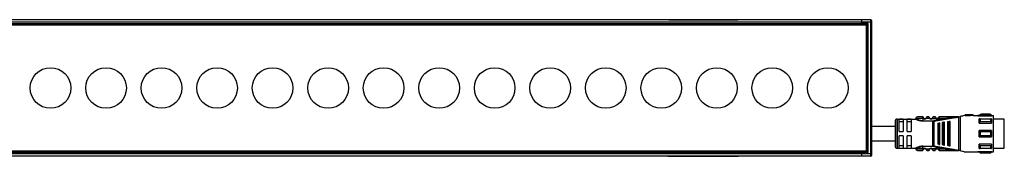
# Model space of a CAD drawing. Header units: millimetres. Extents: x -531 to 2300, y 404 to 998.
# Tile 15 of 24: x 284 to 769, y 930 to 998. Entities that reach past the tile are written whole.
import ezdxf

# ---------------------------------------------------------------- set-up
doc = ezdxf.new("R2010")
doc.units = ezdxf.units.MM

# ---------------------------------------------------------------- blocks, each defined once
blk = doc.blocks.new('Drawing View1')
at = {"color": 7, "linetype": 'Continuous', "lineweight": 25}
for p, q in [((-14, 50), (-1009, 50)), ((-16.5, 52.5), (-1006.5, 52.5)), ((-16.5, 51.5), (-1006.5, 51.5)), ((-16.5, 50.5), (-1006.5, 50.5)), ((-511.5, 50.7), (-16.5, 50.7)), ((-111.45, 52.65), (-77.45, 52.65)), ((-111.45, 52.5), (-111.45, 52.65)), ((-77.45, 52.65), (-77.45, 52.5)), ((-11.9, 52.5), (-16.5, 52.5)), ((-16.5, 50.7), (-16.5, 51.5)), ((-11.9, 51.5), (-16.5, 51.5)), ((-13.3, 50.7), (-16.5, 50.7)), ((-13.5, 50.5), (-16.5, 50.5)), ((-14, 50), (-13.5, 50.5)), ((-14, -12), (-14, 50)), ((-13.5, 50.5), (-13.3, 50.7)), ((-13.5, -12.5), (-13.5, 50.5)), ((-13.3, -12.7), (-13.3, 50.7)), ((-11.9, 51.5), (-11.9, 52.5)), ((-11.9, -13.5), (-11.9, 51.5)), ((-11.5, 51.5), (-11.9, 51.5)), ((-11.5, 51.5), (-11.5, 52.1)), ((-11.5, -13.5), (-11.5, 51.5)), ((31.5, 4.76), (32.02, 4.9)), ((32.02, 4.9), (32.02, -11.9)), ((34.27, 5.5), (34, 5.5)), ((34, 5.5), (34, 5.43)), ((34.5, 5.5), (34.27, 5.5)), ((38.5, 5.8), (34.5, 5.8)), ((34.5, 5.8), (34.5, 5.77)), ((37, 5.77), (34.5, 5.77)), ((34.5, 5.47), (34.5, 5.77)), ((34.5, 5.47), (37, 5.47)), ((38.5, 5.8), (37, 5.69)), ((37, 5.77), (37, 5.69)), ((37, 5.38), (37, 5.69)), ((38.5, 5.5), (37, 5.38)), ((38.5, 5.5), (38.5, 5.8)), ((38.5, 5.5), (40.79, 5.5)), ((40.79, 5.5), (40.79, 5.35)), ((40.79, 5.35), (47.7, 5.35)), ((41.5, 5.5), (40.8, 5.5)), ((41.9, 5.9), (41.5, 5.5)), ((41.5, 5.37), (41.5, 5.5)), ((41.5, 5.37), (47.5, 5.37)), ((42.6, 5.9), (41.9, 5.9)), ((47.1, 5.84), (41.9, 5.84)), ((46.6, 6.1), (42.6, 6.1)), ((42.6, 6.1), (42.6, 6.09)), ((45, 6.09), (42.6, 6.09)), ((42.6, 5.89), (42.6, 6.09)), ((42.6, 5.89), (45, 5.89)), ((45, 6.09), (45, 6.05)), ((45, 5.85), (45, 6.05)), ((46.6, 5.9), (46.6, 6.1)), ((47.1, 5.9), (46.6, 5.9)), ((47.5, 5.5), (47.1, 5.9)), ((47.1, 5.84), (47.1, 5.9)), ((47.7, 5.5), (47.5, 5.5)), ((47.5, 5.5), (47.5, 5.37)), ((47.7, 5.5), (47.7, 5.35)), ((47.7, 5.5), (48.5, 5.5)), ((48.5, -12.5), (48.5, 5.5)), ((0, 0), (-11.54, -0.02)), ((0, 2.65), (0, -9.65)), ((0.29, 3.36), (0.29, -10.36)), ((1, 3.65), (1, -10.65)), ((1, 3.65), (10, 3.65)), ((4, 3.58), (2, 3.58)), ((2, -2.5), (2, 3.58)), ((2, 2.42), (4, 2.42)), ((4, 3.58), (4, -2.5)), ((6, -2.5), (6, 3.58)), ((8, 3.58), (6, 3.58)), ((6, 2.42), (8, 2.42)), ((8, 3.58), (8, -2.5)), ((13.7, 4.72), (13.69, 4.75)), ((13.7, 3.95), (13.7, 2.85)), ((14.02, 3.95), (13.7, 3.95)), ((15.39, 3.96), (15.19, 4.18)), ((16.99, 3.97), (15.39, 3.96)), ((16.69, 4.75), (15.71, 4.75)), ((17.18, 4.18), (17.19, 4.2)), ((18.43, 4), (18.22, 4.21)), ((18.67, 2.85), (18.67, 2.68)), ((18.67, -9.68), (18.67, 2.68)), ((19.07, 2.88), (19.1, 2.71)), ((19.1, 2.71), (28.76, 4.27)), ((19.1, 2.71), (19.1, -9.71)), ((19.98, 4.54), (19.99, 4.51)), ((20.15, 4.24), (20.13, 4.23)), ((21, 1.68), (21, -8.68)), ((21.34, 1.73), (21.54, 1.75)), ((21.34, 1.73), (21.34, -8.73)), ((22, -8.81), (22, 1.81)), ((23.2, 1.97), (23.2, -8.97)), ((23.63, 2.03), (23.83, 2.05)), ((23.63, 2.03), (23.63, -9.03)), ((24.4, -9.13), (24.4, 2.13)), ((25.8, 2.31), (25.8, -9.32)), ((26.31, 2.38), (26.31, -9.38)), ((26.6, 2.42), (26.51, 2.41)), ((26.51, -9.41), (26.51, 2.41)), ((27.2, -9.5), (27.2, 2.5)), ((30.99, 4.75), (31.14, 4.75)), ((31.45, -11.75), (31.45, 4.75)), ((41.5, 1.71), (47.5, 1.71)), ((41.9, 3.85), (47.1, 3.85)), ((47.1, 2.38), (41.9, 2.38)), ((47.5, 3.84), (47.5, 1.71)), ((53.8, 3.62), (48.5, 3.62)), ((53.8, -10.62), (53.8, 3.62)), ((2, -2.5), (4, -2.5)), ((4, -4.5), (2, -4.5)), ((2, -10.58), (2, -4.5)), ((4, -4.5), (4, -10.58)), ((6, -2.5), (8, -2.5)), ((8, -4.5), (6, -4.5)), ((6, -10.58), (6, -4.5)), ((8, -4.5), (8, -10.58)), ((41.5, -5), (41.5, -2)), ((47.5, -2), (41.5, -2)), ((41.9, -2.44), (47.1, -2.44)), ((47.1, -4.56), (41.9, -4.56)), ((4, -9.42), (2, -9.42)), ((8, -9.42), (6, -9.42)), ((13.7, -9.68), (18.67, -9.68)), ((18.67, -9.85), (18.67, -9.68)), ((21.54, -8.75), (21.34, -8.73)), ((23.83, -9.05), (23.63, -9.03)), ((26.51, -9.41), (26.31, -9.38)), ((26.51, -9.41), (26.6, -9.42)), ((41.5, -5), (47.5, -5)), ((47.5, -8.71), (41.5, -8.71)), ((41.9, -9.38), (47.1, -9.38)), ((47.5, -8.71), (47.5, -10.84)), ((-1009, -12), (-14, -12)), ((-16.5, -12.5), (-1006.5, -12.5)), ((-16.5, -13.5), (-1006.5, -13.5)), ((-16.5, -14.5), (-1006.5, -14.5)), ((-511.5, -12.7), (-16.5, -12.7)), ((-111.45, -14.65), (-111.45, -14.5)), ((-77.45, -14.5), (-77.45, -14.65)), ((-16.5, -12.5), (-13.5, -12.5)), ((-16.5, -12.7), (-13.3, -12.7)), ((-16.5, -13.5), (-16.5, -12.7)), ((-11.9, -13.5), (-16.5, -13.5)), ((-11.9, -14.5), (-16.5, -14.5)), ((-14, -12), (-13.5, -12.5)), ((-13.5, -12.5), (-13.3, -12.7)), ((-11.9, -14.5), (-11.9, -13.5)), ((-11.5, -13.5), (-11.9, -13.5)), ((-11.5, -14.1), (-11.5, -13.5)), ((1, -10.65), (10, -10.65)), ((2, -10.58), (4, -10.58)), ((6, -10.58), (8, -10.58)), ((13.69, -11.75), (13.7, -11.72)), ((13.7, -11.73), (13.69, -11.75)), ((13.7, -9.85), (13.7, -10.95)), ((18.67, -9.85), (13.7, -9.85)), ((13.7, -10.95), (13.7, -9.85)), ((13.7, -10.95), (14.02, -10.95)), ((13.7, -11.72), (13.7, -11.73)), ((14.02, -10.95), (14.21, -11.18)), ((15.39, -10.96), (16.99, -10.97)), ((15.71, -11.75), (16.69, -11.75)), ((16.99, -10.97), (17.19, -11.2)), ((18.24, -11.2), (18.22, -11.21)), ((19.07, -9.88), (19.1, -9.71)), ((28.76, -11.27), (19.1, -9.71)), ((19.93, -11.04), (20.15, -11.24)), ((21.3, -11.26), (21.28, -11.28)), ((31.22, -11.75), (30.99, -11.75)), ((31.22, -11.75), (31.45, -11.75)), ((34, -12.43), (34, -12.5)), ((34, -12.5), (34.27, -12.5)), ((34.27, -12.5), (40.79, -12.5)), ((40.79, -12.35), (47.7, -12.35)), ((40.79, -12.35), (40.79, -12.5)), ((40.79, -12.5), (41.5, -12.5)), ((47.5, -12.37), (41.5, -12.37)), ((41.5, -12.5), (41.9, -12.9)), ((47.1, -10.85), (41.9, -10.85)), ((41.9, -12.84), (47.1, -12.84)), ((41.9, -12.84), (41.9, -12.9)), ((41.9, -12.9), (47.1, -12.9)), ((47.1, -12.9), (47.5, -12.5)), ((47.5, -12.37), (47.5, -12.5)), ((47.5, -12.5), (47.7, -12.5)), ((47.7, -12.35), (47.7, -12.5)), ((47.7, -12.5), (48.5, -12.5)), ((48.5, -10.62), (53.8, -10.62)), ((-111.45, -14.65), (-77.45, -14.65))]:
    blk.add_line(p, q, dxfattribs=at)
at = {"color": 7, "linetype": 'Continuous', "lineweight": 25, "flags": 128}
for points in [[(-16.5, 52.5), (-16.5, 52.5)], [(13.7, 3.95), (12.5, 3.95), (11.45, 3.95), (10.67, 3.95), (10.25, 3.95), (10.2, 3.95)], [(13.7, 2.85), (16.48, 2.85), (18.67, 2.85)], [(18.67, 2.68), (15.89, 2.68), (13.7, 2.68)], [(21.54, -8.75), (21.54, -7.58), (21.54, -6.29), (21.54, -4.92), (21.54, -3.5), (21.54, -2.08), (21.54, -0.71), (21.54, 0.58), (21.54, 1.75)], [(23.83, -9.05), (23.83, -7.82), (23.83, -6.46), (23.83, -5), (23.83, -3.5), (23.83, -2), (23.83, -0.54), (23.83, 0.82), (23.83, 2.05)], [(26.31, 2.38), (26.43, 2.4), (26.51, 2.41)], [(41.5, 1.71), (41.5, 2.02), (41.5, 2.31), (41.5, 2.59), (41.5, 2.86), (41.5, 3.12), (41.5, 3.37), (41.5, 3.61), (41.5, 3.84)], [(41.9, 3.85), (41.9, 3.69), (41.9, 3.52), (41.9, 3.34), (41.9, 3.16), (41.9, 2.97), (41.9, 2.78), (41.9, 2.58), (41.9, 2.38)], [(47.1, 2.38), (47.1, 2.58), (47.1, 2.78), (47.1, 2.97), (47.1, 3.16), (47.1, 3.34), (47.1, 3.52), (47.1, 3.69), (47.1, 3.85)], [(41.9, -2.44), (41.9, -2.71), (41.9, -2.97), (41.9, -3.24), (41.9, -3.5), (41.9, -3.76), (41.9, -4.03), (41.9, -4.29), (41.9, -4.56)], [(47.1, -4.56), (47.1, -4.29), (47.1, -4.03), (47.1, -3.76), (47.1, -3.5), (47.1, -3.24), (47.1, -2.97), (47.1, -2.71), (47.1, -2.44)], [(47.5, -2), (47.5, -2.37), (47.5, -2.75), (47.5, -3.12), (47.5, -3.5), (47.5, -3.88), (47.5, -4.25), (47.5, -4.63), (47.5, -5)], [(41.5, -10.84), (41.5, -10.61), (41.5, -10.37), (41.5, -10.12), (41.5, -9.86), (41.5, -9.59), (41.5, -9.31), (41.5, -9.02), (41.5, -8.71)], [(41.9, -9.38), (41.9, -9.58), (41.9, -9.78), (41.9, -9.97), (41.9, -10.16), (41.9, -10.34), (41.9, -10.52), (41.9, -10.69), (41.9, -10.85)], [(47.1, -10.85), (47.1, -10.69), (47.1, -10.52), (47.1, -10.34), (47.1, -10.16), (47.1, -9.97), (47.1, -9.78), (47.1, -9.58), (47.1, -9.38)], [(13.7, -10.95), (12.5, -10.95), (11.45, -10.95), (10.67, -10.95), (10.25, -10.95), (10.2, -10.95)], [(10.2, -10.95), (10.25, -10.95), (10.67, -10.95), (11.45, -10.95), (12.5, -10.95), (13.7, -10.95)], [(41.5, -12.5), (41.5, -12.49), (41.5, -12.47), (41.5, -12.43), (41.5, -12.37)], [(47.1, -12.9), (47.1, -12.9), (47.1, -12.89), (47.1, -12.87), (47.1, -12.84)]]:
    blk.add_lwpolyline(points, dxfattribs=at)
at = {"color": 7, "linetype": 'Continuous', "lineweight": 25}
for centre in [(-415.82, 19), (-388.48, 19), (-361.15, 19), (-333.81, 19), (-306.47, 19), (-279.13, 19), (-251.8, 19), (-224.46, 19), (-197.12, 19), (-169.79, 19), (-142.45, 19), (-115.11, 19), (-87.77, 19), (-60.44, 19), (-33.1, 19)]:
    blk.add_circle(centre, 10, dxfattribs=at)
for centre, radius, start, end in [((-111.45, 52.15), 0.5, 90, 135.573), ((-77.45, 52.15), 0.5, 44.427, 90), ((-11.9, 52.1), 0.4, 0, 90), ((185, 5.89), 143.1, 179.9966, 180.0205), ((1, 2.65), 1, 135, 180), ((1, 2.65), 1, 90, 135), ((11, 3.95), 0.8, 89.9996, 179.9996), ((14.7, 4.75), 1.05, 229.6056, 310.9276), ((14.7, 4.75), 0.75, 229.5943, 310.9271), ((17.7, 4.75), 1.05, 227.6547, 314.3613), ((17.7, 4.75), 0.75, 227.6552, 314.363), ((18.67, 5.28), 2.43, 270.0069, 279.4584), ((20.7, 4.75), 1.05, 222.8628, 320.6918), ((20.7, 4.75), 0.75, 222.8664, 320.7053), ((1, -9.65), 1, 180, 225), ((-111.45, -14.15), 0.5, 224.427, 270), ((-77.45, -14.15), 0.5, 270, 315.573), ((-11.9, -14.1), 0.4, 270, 0), ((1, -9.65), 1, 225, 270), ((11, -10.95), 0.8, 180.0004, 270.0004), ((14.7, -11.75), 1.05, 49.0728, 130.4057), ((14.7, -11.75), 0.75, 49.073, 130.406), ((17.7, -11.75), 1.05, 45.6394, 132.3452), ((17.7, -11.75), 0.75, 45.6377, 132.3451), ((18.67, -12.28), 2.43, 80.5507, 89.9914), ((20.7, -11.75), 1.05, 39.3085, 137.1337), ((20.7, -11.75), 0.75, 39.2951, 137.1337)]:
    blk.add_arc(centre, radius, start, end, dxfattribs=at)
for points, knots in [([(-16.5, 52.5), (-16.5, 52.5), (-16.5, 52.39), (-16.5, 52.02), (-16.5, 51.76), (-16.5, 51.5)], [0, 0, 0, 0, 0.5, 0.5, 1, 1, 1, 1]), ([(-16.5, 50.7), (-16.5, 50.65), (-16.5, 50.6), (-16.5, 50.52), (-16.5, 50.5), (-16.5, 50.5)], [0, 0, 0, 0, 0.5, 0.5, 1, 1, 1, 1]), ([(34, 5.43), (33.74, 5.36), (33.22, 5.21), (32.42, 5), (32.02, 4.9)], [0, 0, 0, 0, 0.496428, 1, 1, 1, 1]), ([(41.5, 5.37), (41.57, 5.46), (41.7, 5.62), (41.84, 5.77), (41.9, 5.84)], [0, 0, 0, 0, 0.553792, 1, 1, 1, 1]), ([(45, 6.05), (45.3, 6.06), (45.83, 6.09), (46.37, 6.1), (46.6, 6.1)], [0, 0, 0, 0, 0.559988, 1, 1, 1, 1]), ([(45, 5.85), (45.3, 5.86), (45.83, 5.89), (46.37, 5.9), (46.6, 5.9)], [0, 0, 0, 0, 0.5599877, 1, 1, 1, 1]), ([(47.1, 5.84), (47.18, 5.75), (47.31, 5.6), (47.44, 5.44), (47.5, 5.37)], [0, 0, 0, 0, 0.566189, 1, 1, 1, 1]), ([(10.2, 3.85), (10.2, 3.83), (10.19, 3.79), (10.17, 3.74), (10.14, 3.71), (10.11, 3.68), (10.06, 3.65), (10.02, 3.65), (9.99, 3.65)], [0, 0, 0, 0, 0.239884, 0.369299, 0.501423, 0.633336, 0.76215, 1, 1, 1, 1]), ([(12.72, 2.76), (12.63, 2.77), (12.28, 2.82), (11.73, 2.96), (11.11, 3.16), (10.61, 3.37), (10.26, 3.53), (10.03, 3.63), (10.01, 3.64), (10, 3.65)], [0, 0, 0, 0, 0.061712, 0.224517, 0.390466, 0.551912, 0.714132, 0.865423, 1, 1, 1, 1]), ([(13.7, 2.85), (13.48, 2.86), (13.01, 2.88), (12.27, 3.01), (11.67, 3.2), (11, 3.45), (10.52, 3.68), (10.24, 3.83), (10.21, 3.84), (10.2, 3.85)], [0, 0, 0, 0, 0.119652, 0.249058, 0.420348, 0.499129, 0.748943, 0.878056, 1, 1, 1, 1]), ([(13.69, 4.75), (13.34, 4.75), (12.63, 4.75), (11.74, 4.75), (11.12, 4.75), (11.04, 4.75), (11, 4.75)], [0, 0, 0, 0, 0.249999, 0.499999, 0.749999, 1, 1, 1, 1]), ([(13.7, 2.68), (13.5, 2.68), (13.17, 2.68), (12.85, 2.74), (12.72, 2.76)], [0, 0, 0, 0, 0.586821, 1, 1, 1, 1]), ([(13.69, 4.75), (13.73, 4.75), (13.78, 4.74), (13.83, 4.72), (13.84, 4.71)], [0, 0, 0, 0, 0.606991, 1, 1, 1, 1]), ([(13.7, 4.72), (13.71, 4.69), (13.72, 4.62), (13.77, 4.43), (13.86, 4.19), (13.97, 4.03), (14.02, 3.95)], [0, 0, 0, 0, 0.239962, 0.482804, 0.735265, 1, 1, 1, 1]), ([(14.02, 3.95), (14.05, 3.98), (14.1, 4.04), (14.16, 4.12), (14.21, 4.17), (14.21, 4.18), (14.21, 4.18)], [0, 0, 0, 0, 0.25, 0.5, 0.75, 1, 1, 1, 1]), ([(14.21, 4.18), (14.2, 4.2), (14.16, 4.23), (14.11, 4.28), (14.07, 4.34), (14.04, 4.39), (14.03, 4.41), (14.03, 4.41)], [0, 0, 0, 0, 0.21472, 0.437653, 0.684916, 0.935195, 1, 1, 1, 1]), ([(15.37, 4.41), (15.37, 4.41), (15.36, 4.39), (15.33, 4.35), (15.3, 4.29), (15.25, 4.24), (15.21, 4.2), (15.19, 4.18)], [0, 0, 0, 0, 0.052646, 0.297014, 0.530096, 0.761235, 1, 1, 1, 1]), ([(15.71, 4.75), (15.71, 4.74), (15.7, 4.74), (15.69, 4.67), (15.66, 4.58), (15.62, 4.43), (15.54, 4.21), (15.44, 4.04), (15.39, 3.96)], [0, 0, 0, 0, 0.1458608, 0.2846831, 0.4169394, 0.543177, 0.7791002, 1, 1, 1, 1]), ([(15.71, 4.75), (15.67, 4.75), (15.62, 4.74), (15.58, 4.72), (15.56, 4.71)], [0, 0, 0, 0, 0.608621, 1, 1, 1, 1]), ([(16.74, 4.53), (16.73, 4.59), (16.71, 4.68), (16.69, 4.74), (16.69, 4.75), (16.69, 4.75)], [0, 0, 0, 0, 0.451321, 0.721662, 1, 1, 1, 1]), ([(16.69, 4.75), (16.69, 4.75), (16.69, 4.74), (16.71, 4.68), (16.73, 4.61), (16.74, 4.55), (16.75, 4.53)], [0, 0, 0, 0, 0.2994, 0.587029, 0.863883, 1, 1, 1, 1]), ([(17.18, 4.18), (17.14, 4.21), (17.06, 4.25), (16.95, 4.33), (16.87, 4.41), (16.8, 4.48), (16.76, 4.52), (16.74, 4.54)], [0, 0, 0, 0, 0.300878, 0.470039, 0.652797, 0.847683, 1, 1, 1, 1]), ([(16.99, 3.97), (16.94, 4.07), (16.86, 4.21), (16.79, 4.39), (16.75, 4.49), (16.74, 4.53), (16.74, 4.53)], [0, 0, 0, 0, 0.4684199, 0.7043361, 0.9435319, 1, 1, 1, 1]), ([(17.18, 4.18), (17.14, 4.21), (17.06, 4.25), (16.95, 4.33), (16.87, 4.41), (16.8, 4.48), (16.76, 4.52), (16.75, 4.53)], [0, 0, 0, 0, 0.304954, 0.476426, 0.661712, 0.859327, 1, 1, 1, 1]), ([(16.99, 3.97), (17.02, 4), (17.07, 4.06), (17.14, 4.13), (17.17, 4.17), (17.18, 4.18), (17.18, 4.18)], [0, 0, 0, 0, 0.330327, 0.660655, 0.990982, 1, 1, 1, 1]), ([(18.66, 4.55), (18.64, 4.53), (18.6, 4.49), (18.53, 4.42), (18.45, 4.35), (18.35, 4.27), (18.28, 4.22), (18.24, 4.2)], [0, 0, 0, 0, 0.151422, 0.346555, 0.529528, 0.69879, 1, 1, 1, 1]), ([(18.66, 4.54), (18.66, 4.54), (18.65, 4.5), (18.62, 4.4), (18.56, 4.23), (18.48, 4.09), (18.43, 4)], [0, 0, 0, 0, 0.051028, 0.29324, 0.5333, 1, 1, 1, 1]), ([(18.43, 4), (18.71, 4.01), (19.21, 4.02), (19.71, 4.03), (19.93, 4.04)], [0, 0, 0, 0, 0.560006, 1, 1, 1, 1]), ([(18.71, 4.75), (18.7, 4.75), (18.7, 4.74), (18.69, 4.68), (18.67, 4.59), (18.66, 4.54)], [0, 0, 0, 0, 0.285763, 0.563157, 1, 1, 1, 1]), ([(18.67, 2.68), (18.71, 2.68), (18.78, 2.68), (18.85, 2.68), (18.88, 2.69)], [0, 0, 0, 0, 0.5597262, 1, 1, 1, 1]), ([(19.69, 4.75), (19.51, 4.75), (19.18, 4.75), (18.85, 4.75), (18.71, 4.75)], [0, 0, 0, 0, 0.559996, 1, 1, 1, 1]), ([(19.1, 2.71), (19.06, 2.71), (18.99, 2.7), (18.91, 2.69), (18.88, 2.69)], [0, 0, 0, 0, 0.559933, 1, 1, 1, 1]), ([(28.73, 4.45), (26.93, 4.16), (23.7, 3.65), (20.48, 3.12), (19.07, 2.88)], [0, 0, 0, 0, 0.560137, 1, 1, 1, 1]), ([(19.93, 4.04), (19.89, 4.12), (19.82, 4.25), (19.77, 4.42), (19.73, 4.57), (19.71, 4.68), (19.69, 4.74), (19.69, 4.75), (19.69, 4.75)], [0, 0, 0, 0, 0.247334, 0.375347, 0.504126, 0.744161, 0.871848, 1, 1, 1, 1]), ([(19.84, 4.67), (19.83, 4.67), (19.79, 4.69), (19.74, 4.69), (19.71, 4.69), (19.7, 4.69)], [0, 0, 0, 0, 0.424052, 0.839119, 1, 1, 1, 1]), ([(19.93, 4.63), (19.92, 4.65), (19.89, 4.68), (19.84, 4.67), (19.8, 4.63), (19.78, 4.57), (19.77, 4.54)], [0, 0, 0, 0, 0.22392, 0.467886, 0.727976, 1, 1, 1, 1]), ([(19.93, 4.63), (19.93, 4.63), (19.96, 4.6), (19.97, 4.57), (19.98, 4.54)], [0, 0, 0, 0, 0.156082, 1, 1, 1, 1]), ([(20.13, 4.23), (20.13, 4.22), (20.13, 4.22), (20.09, 4.18), (20.02, 4.12), (19.96, 4.06), (19.93, 4.04)], [0, 0, 0, 0, 0.015986, 0.343991, 0.671995, 1, 1, 1, 1]), ([(19.96, 4.36), (19.96, 4.39), (19.95, 4.45), (19.97, 4.51), (19.97, 4.51), (19.98, 4.52)], [0, 0, 0, 0, 0.372925, 0.726855, 1, 1, 1, 1]), ([(20.14, 4.22), (20.12, 4.24), (20.08, 4.29), (20.03, 4.36), (19.99, 4.44), (19.97, 4.48), (19.97, 4.5)], [0, 0, 0, 0, 0.237645, 0.481936, 0.735595, 1, 1, 1, 1]), ([(21, 1.68), (21.01, 1.68), (21.02, 1.68), (21.1, 1.69), (21.2, 1.71), (21.28, 1.72), (21.32, 1.72), (21.34, 1.73)], [0, 0, 0, 0, 0.323921, 0.5874, 0.803788, 0.901229, 1, 1, 1, 1]), ([(21.42, 4.54), (21.42, 4.53), (21.41, 4.52), (21.39, 4.45), (21.34, 4.36), (21.3, 4.3), (21.28, 4.28)], [0, 0, 0, 0, 0.306116, 0.590246, 0.796606, 1, 1, 1, 1]), ([(21.51, 4.08), (21.48, 4.11), (21.42, 4.16), (21.34, 4.22), (21.29, 4.27), (21.28, 4.27), (21.28, 4.28)], [0, 0, 0, 0, 0.25, 0.5, 0.75, 1, 1, 1, 1]), ([(21.44, 4.52), (21.43, 4.5), (21.42, 4.46), (21.38, 4.39), (21.34, 4.32), (21.31, 4.28), (21.29, 4.26)], [0, 0, 0, 0, 0.264087, 0.517648, 0.762071, 1, 1, 1, 1]), ([(21.42, 4.54), (21.43, 4.57), (21.44, 4.6), (21.47, 4.63), (21.47, 4.64)], [0, 0, 0, 0, 0.835339, 1, 1, 1, 1]), ([(21.43, 4.52), (21.43, 4.52), (21.44, 4.52), (21.45, 4.47), (21.45, 4.41), (21.46, 4.38)], [0, 0, 0, 0, 0.2204525, 0.5993911, 1, 1, 1, 1]), ([(21.64, 4.55), (21.63, 4.58), (21.6, 4.64), (21.56, 4.68), (21.51, 4.68), (21.48, 4.65), (21.47, 4.64)], [0, 0, 0, 0, 0.273158, 0.534082, 0.777822, 1, 1, 1, 1]), ([(21.51, 4.08), (21.55, 4.17), (21.6, 4.3), (21.64, 4.45), (21.67, 4.57), (21.69, 4.67), (21.7, 4.74), (21.7, 4.75), (21.71, 4.75)], [0, 0, 0, 0, 0.254808, 0.382547, 0.508766, 0.691911, 0.830633, 1, 1, 1, 1]), ([(21.51, 4.08), (22.86, 4.14), (25.27, 4.23), (27.68, 4.38), (28.73, 4.45)], [0, 0, 0, 0, 0.560034, 1, 1, 1, 1]), ([(21.6, 1.76), (21.59, 1.76), (21.57, 1.76), (21.55, 1.75), (21.54, 1.75)], [0, 0, 0, 0, 0.559946, 1, 1, 1, 1]), ([(21.69, 4.7), (21.69, 4.7), (21.66, 4.7), (21.61, 4.69), (21.58, 4.68), (21.56, 4.67)], [0, 0, 0, 0, 0.143976, 0.567382, 1, 1, 1, 1]), ([(21.6, 1.76), (21.65, 1.77), (21.75, 1.78), (21.88, 1.8), (21.98, 1.81), (21.99, 1.81), (22, 1.81)], [0, 0, 0, 0, 0.1849, 0.408712, 0.685985, 1, 1, 1, 1]), ([(30.99, 4.75), (29.26, 4.75), (26.17, 4.75), (23.07, 4.75), (21.71, 4.75)], [0, 0, 0, 0, 0.559906, 1, 1, 1, 1]), ([(23.63, 2.03), (23.6, 2.02), (23.55, 2.02), (23.45, 2), (23.33, 1.99), (23.22, 1.97), (23.21, 1.97), (23.2, 1.97)], [0, 0, 0, 0, 0.0973422, 0.1964691, 0.4058392, 0.6696995, 1, 1, 1, 1]), ([(23.9, 2.06), (23.89, 2.06), (23.86, 2.06), (23.84, 2.06), (23.83, 2.05)], [0, 0, 0, 0, 0.559949, 1, 1, 1, 1]), ([(24.4, 2.13), (24.39, 2.13), (24.38, 2.13), (24.26, 2.11), (24.12, 2.09), (23.99, 2.08), (23.93, 2.07), (23.9, 2.06)], [0, 0, 0, 0, 0.30579, 0.570569, 0.801387, 0.904132, 1, 1, 1, 1]), ([(26.31, 2.38), (26.28, 2.38), (26.22, 2.37), (26.1, 2.35), (25.95, 2.34), (25.82, 2.32), (25.81, 2.32), (25.8, 2.31)], [0, 0, 0, 0, 0.095969, 0.193666, 0.400239, 0.664134, 1, 1, 1, 1]), ([(27.2, 2.5), (27.19, 2.5), (27.17, 2.5), (27.02, 2.48), (26.85, 2.45), (26.71, 2.43), (26.63, 2.43), (26.6, 2.42)], [0, 0, 0, 0, 0.325938, 0.603471, 0.815327, 0.910521, 1, 1, 1, 1]), ([(31.16, 4.73), (30.76, 4.69), (29.95, 4.6), (29.14, 4.5), (28.73, 4.45)], [0, 0, 0, 0, 0.49694, 1, 1, 1, 1]), ([(28.73, 4.45), (28.73, 4.45), (28.74, 4.44), (28.74, 4.41), (28.74, 4.37), (28.75, 4.33), (28.76, 4.3), (28.76, 4.28), (28.76, 4.27)], [0, 0, 0, 0, 0.049755, 0.133456, 0.408467, 0.532389, 0.771005, 1, 1, 1, 1]), ([(28.76, 4.27), (29.25, 4.35), (29.98, 4.47), (30.74, 4.61), (31.06, 4.68), (31.16, 4.7), (31.21, 4.73), (31.22, 4.74), (31.22, 4.74), (31.22, 4.75), (31.22, 4.75), (31.22, 4.75)], [0, 0, 0, 0, 0.5806363, 0.8658055, 0.9061991, 0.9694413, 0.9816748, 0.9866619, 0.9911675, 0.9954991, 1, 1, 1, 1]), ([(31.2, 4.74), (31.2, 4.74), (31.2, 4.74), (31.19, 4.74), (31.17, 4.75), (31.15, 4.75), (31.14, 4.75)], [0, 0, 0, 0, 0.068493, 0.149045, 0.357724, 1, 1, 1, 1]), ([(31.22, 4.75), (31.21, 4.75), (31.2, 4.75), (31.17, 4.75), (31.15, 4.75), (31.14, 4.75), (31.14, 4.75), (31.14, 4.75), (31.14, 4.75), (31.14, 4.75), (31.14, 4.75)], [0, 0, 0, 0, 0.219058, 0.584738, 0.867155, 0.887733, 0.906757, 0.926, 0.947181, 1, 1, 1, 1]), ([(31.16, 4.73), (31.17, 4.73), (31.18, 4.73), (31.19, 4.74), (31.2, 4.74), (31.2, 4.74), (31.2, 4.74), (31.2, 4.74), (31.2, 4.74), (31.2, 4.74)], [0, 0, 0, 0, 0.571754, 0.690168, 0.803366, 0.861897, 0.911571, 0.955977, 1, 1, 1, 1]), ([(31.22, 4.75), (31.26, 4.75), (31.33, 4.75), (31.4, 4.75), (31.43, 4.75)], [0, 0, 0, 0, 0.559552, 1, 1, 1, 1]), ([(31.45, 4.75), (31.45, 4.75), (31.44, 4.75), (31.43, 4.75), (31.43, 4.75)], [0, 0, 0, 0, 0.5557215, 1, 1, 1, 1]), ([(31.45, 4.75), (31.46, 4.75), (31.48, 4.75), (31.49, 4.76), (31.5, 4.76)], [0, 0, 0, 0, 0.500602, 1, 1, 1, 1]), ([(41.9, 3.85), (41.82, 3.85), (41.69, 3.84), (41.56, 3.84), (41.5, 3.84)], [0, 0, 0, 0, 0.566189, 1, 1, 1, 1]), ([(41.5, 1.71), (41.57, 1.84), (41.7, 2.06), (41.84, 2.28), (41.9, 2.38)], [0, 0, 0, 0, 0.553742, 1, 1, 1, 1]), ([(47.5, 3.84), (47.43, 3.84), (47.3, 3.84), (47.16, 3.85), (47.1, 3.85)], [0, 0, 0, 0, 0.553792, 1, 1, 1, 1]), ([(47.1, 2.38), (47.18, 2.25), (47.31, 2.03), (47.44, 1.81), (47.5, 1.71)], [0, 0, 0, 0, 0.566235, 1, 1, 1, 1]), ([(41.9, -2.44), (41.82, -2.36), (41.69, -2.21), (41.56, -2.06), (41.5, -2)], [0, 0, 0, 0, 0.566189, 1, 1, 1, 1]), ([(41.5, -5), (41.57, -4.92), (41.7, -4.77), (41.84, -4.62), (41.9, -4.56)], [0, 0, 0, 0, 0.553792, 1, 1, 1, 1]), ([(47.5, -2), (47.43, -2.08), (47.3, -2.23), (47.16, -2.38), (47.1, -2.44)], [0, 0, 0, 0, 0.553792, 1, 1, 1, 1]), ([(47.1, -4.56), (47.18, -4.64), (47.31, -4.79), (47.44, -4.94), (47.5, -5)], [0, 0, 0, 0, 0.566189, 1, 1, 1, 1]), ([(-11.5, -7.02), (-11.15, -7.02), (-7.32, -7), (-3.49, -7), (0, -7)], [0, 0, 0, 0, 0.090869, 1, 1, 1, 1]), ([(13.7, -9.68), (13.29, -9.7), (12.59, -9.74), (11.54, -10.01), (10.69, -10.32), (10.11, -10.6), (10.03, -10.63), (10, -10.65)], [0, 0, 0, 0, 0.208658, 0.361333, 0.608024, 0.810846, 1, 1, 1, 1]), ([(18.88, -9.69), (18.84, -9.68), (18.77, -9.68), (18.7, -9.68), (18.67, -9.68)], [0, 0, 0, 0, 0.560115, 1, 1, 1, 1]), ([(18.88, -9.69), (18.92, -9.69), (18.99, -9.7), (19.06, -9.71), (19.1, -9.71)], [0, 0, 0, 0, 0.560253, 1, 1, 1, 1]), ([(21.34, -8.73), (21.32, -8.72), (21.28, -8.72), (21.2, -8.71), (21.1, -8.69), (21.02, -8.68), (21.01, -8.68), (21, -8.68)], [0, 0, 0, 0, 0.096571, 0.197429, 0.41274, 0.676188, 1, 1, 1, 1]), ([(21.54, -8.75), (21.55, -8.75), (21.57, -8.76), (21.59, -8.76), (21.6, -8.76)], [0, 0, 0, 0, 0.553505, 1, 1, 1, 1]), ([(21.6, -8.76), (21.62, -8.76), (21.67, -8.77), (21.76, -8.78), (21.88, -8.8), (21.98, -8.81), (21.99, -8.81), (22, -8.81)], [0, 0, 0, 0, 0.092113, 0.190371, 0.409273, 0.68628, 1, 1, 1, 1]), ([(23.63, -9.03), (23.6, -9.02), (23.55, -9.02), (23.45, -9), (23.33, -8.99), (23.22, -8.97), (23.21, -8.97), (23.2, -8.97)], [0, 0, 0, 0, 0.095358, 0.192264, 0.405805, 0.669689, 1, 1, 1, 1]), ([(23.83, -9.05), (23.84, -9.06), (23.87, -9.06), (23.89, -9.06), (23.9, -9.06)], [0, 0, 0, 0, 0.553052, 1, 1, 1, 1]), ([(23.9, -9.06), (23.93, -9.07), (23.99, -9.08), (24.11, -9.09), (24.25, -9.11), (24.37, -9.13), (24.39, -9.13), (24.4, -9.13)], [0, 0, 0, 0, 0.090894, 0.187707, 0.403221, 0.680517, 1, 1, 1, 1]), ([(26.31, -9.38), (26.28, -9.38), (26.22, -9.37), (26.1, -9.35), (25.95, -9.34), (25.82, -9.32), (25.81, -9.32), (25.8, -9.32)], [0, 0, 0, 0, 0.09377, 0.189049, 0.400199, 0.66412, 1, 1, 1, 1]), ([(26.6, -9.42), (26.63, -9.43), (26.71, -9.43), (26.85, -9.45), (27.02, -9.48), (27.17, -9.5), (27.19, -9.5), (27.2, -9.5)], [0, 0, 0, 0, 0.089482, 0.184693, 0.396628, 0.674165, 1, 1, 1, 1]), ([(41.9, -9.38), (41.82, -9.25), (41.69, -9.03), (41.56, -8.81), (41.5, -8.71)], [0, 0, 0, 0, 0.566235, 1, 1, 1, 1]), ([(47.5, -8.71), (47.43, -8.84), (47.3, -9.06), (47.16, -9.28), (47.1, -9.38)], [0, 0, 0, 0, 0.553742, 1, 1, 1, 1]), ([(-16.5, -12.5), (-16.5, -12.5), (-16.5, -12.52), (-16.5, -12.6), (-16.5, -12.65), (-16.5, -12.7)], [0, 0, 0, 0, 0.5, 0.5, 1, 1, 1, 1]), ([(-16.5, -13.5), (-16.5, -13.76), (-16.5, -14.02), (-16.5, -14.39), (-16.5, -14.5), (-16.5, -14.5)], [0, 0, 0, 0, 0.5, 0.5, 1, 1, 1, 1]), ([(9.99, -10.65), (10.02, -10.65), (10.06, -10.65), (10.11, -10.68), (10.14, -10.71), (10.17, -10.74), (10.19, -10.79), (10.2, -10.83), (10.2, -10.85)], [0, 0, 0, 0, 0.237753, 0.366554, 0.498476, 0.630623, 0.760069, 1, 1, 1, 1]), ([(13.7, -9.85), (13.48, -9.86), (13.01, -9.88), (12.27, -10.01), (11.67, -10.2), (11, -10.45), (10.51, -10.69), (10.26, -10.82), (10.18, -10.86), (10.2, -10.85), (10.2, -10.85)], [0, 0, 0, 0, 0.119643, 0.249053, 0.420317, 0.499119, 0.748929, 0.878027, 0.999989, 1, 1, 1, 1]), ([(10.2, -10.85), (10.21, -10.84), (10.24, -10.83), (10.52, -10.68), (11, -10.45), (11.5, -10.26), (11.87, -10.14), (12.26, -10.01), (12.63, -9.96), (12.77, -9.94)], [0, 0, 0, 0, 0.146821, 0.302261, 0.603029, 0.697877, 0.754032, 0.904463, 1, 1, 1, 1]), ([(11, -11.75), (11.04, -11.75), (11.12, -11.75), (11.74, -11.75), (12.63, -11.75), (13.34, -11.75), (13.69, -11.75)], [0, 0, 0, 0, 0.25, 0.499999, 0.75, 1, 1, 1, 1]), ([(12.77, -9.94), (12.86, -9.92), (13.15, -9.86), (13.47, -9.86), (13.7, -9.85)], [0, 0, 0, 0, 0.294986, 1, 1, 1, 1]), ([(13.7, -11.72), (13.7, -11.69), (13.7, -11.63), (13.7, -11.44), (13.7, -11.21), (13.7, -11.04), (13.7, -10.95)], [0, 0, 0, 0, 0.25, 0.5, 0.75, 1, 1, 1, 1]), ([(13.7, -11.72), (13.71, -11.69), (13.71, -11.65), (13.74, -11.55), (13.75, -11.52)], [0, 0, 0, 0, 0.682589, 1, 1, 1, 1]), ([(13.75, -11.52), (13.76, -11.49), (13.78, -11.4), (13.87, -11.19), (13.97, -11.03), (14.02, -10.95)], [0, 0, 0, 0, 0.194015, 0.577884, 1, 1, 1, 1]), ([(13.75, -11.52), (13.77, -11.51), (13.81, -11.46), (13.88, -11.39), (13.96, -11.32), (14.07, -11.23), (14.15, -11.19), (14.2, -11.16)], [0, 0, 0, 0, 0.139128, 0.337412, 0.523046, 0.694646, 1, 1, 1, 1]), ([(15.19, -11.18), (15.21, -11.2), (15.24, -11.23), (15.29, -11.29), (15.33, -11.35), (15.36, -11.39), (15.37, -11.41), (15.37, -11.41)], [0, 0, 0, 0, 0.214698, 0.437537, 0.685118, 0.935394, 1, 1, 1, 1]), ([(15.39, -10.96), (15.44, -11.04), (15.54, -11.22), (15.62, -11.44), (15.67, -11.58), (15.69, -11.67), (15.7, -11.74), (15.71, -11.74), (15.71, -11.75)], [0, 0, 0, 0, 0.226087, 0.46364, 0.589382, 0.720309, 0.857009, 1, 1, 1, 1]), ([(15.71, -11.75), (15.67, -11.75), (15.62, -11.74), (15.57, -11.72), (15.56, -11.71)], [0, 0, 0, 0, 0.607463, 1, 1, 1, 1]), ([(16.69, -11.75), (16.69, -11.75), (16.69, -11.74), (16.71, -11.68), (16.73, -11.59), (16.77, -11.45), (16.85, -11.23), (16.95, -11.06), (16.99, -10.97)], [0, 0, 0, 0, 0.140245, 0.275117, 0.40509, 0.530691, 0.770081, 1, 1, 1, 1]), ([(16.7, -11.68), (16.71, -11.69), (16.74, -11.69), (16.79, -11.68), (16.83, -11.67), (16.85, -11.66)], [0, 0, 0, 0, 0.159829, 0.575476, 1, 1, 1, 1]), ([(16.75, -11.53), (16.76, -11.52), (16.8, -11.48), (16.87, -11.41), (16.95, -11.33), (17.06, -11.25), (17.14, -11.21), (17.18, -11.18)], [0, 0, 0, 0, 0.140571, 0.33799, 0.523319, 0.694819, 1, 1, 1, 1]), ([(16.77, -11.51), (16.78, -11.55), (16.8, -11.62), (16.85, -11.67), (16.89, -11.67), (16.92, -11.65), (16.93, -11.63)], [0, 0, 0, 0, 0.271842, 0.5316388, 0.7754663, 1, 1, 1, 1]), ([(16.97, -11.48), (16.98, -11.46), (17, -11.41), (17.05, -11.33), (17.11, -11.25), (17.16, -11.2), (17.18, -11.18)], [0, 0, 0, 0, 0.264475, 0.518082, 0.762194, 1, 1, 1, 1]), ([(16.98, -11.51), (16.98, -11.51), (16.98, -11.51), (16.97, -11.49), (16.97, -11.42), (16.98, -11.35), (16.98, -11.32)], [0, 0, 0, 0, 0.027047, 0.332243, 0.658218, 1, 1, 1, 1]), ([(18.43, -11), (18.41, -11.03), (18.35, -11.08), (18.28, -11.15), (18.25, -11.19), (18.24, -11.2), (18.24, -11.2)], [0, 0, 0, 0, 0.327718, 0.655436, 0.983154, 1, 1, 1, 1]), ([(18.24, -11.2), (18.28, -11.22), (18.35, -11.27), (18.45, -11.35), (18.53, -11.42), (18.6, -11.49), (18.64, -11.52), (18.65, -11.54)], [0, 0, 0, 0, 0.305461, 0.477132, 0.662735, 0.861332, 1, 1, 1, 1]), ([(18.24, -11.2), (18.26, -11.22), (18.3, -11.26), (18.36, -11.34), (18.4, -11.42), (18.42, -11.47), (18.43, -11.49)], [0, 0, 0, 0, 0.237478, 0.481601, 0.735168, 1, 1, 1, 1]), ([(18.43, -11.33), (18.43, -11.37), (18.43, -11.43), (18.43, -11.5), (18.42, -11.51), (18.42, -11.51)], [0, 0, 0, 0, 0.357894, 0.697725, 1, 1, 1, 1]), ([(19.93, -11.04), (19.65, -11.03), (19.15, -11.01), (18.65, -11), (18.43, -11)], [0, 0, 0, 0, 0.559997, 1, 1, 1, 1]), ([(18.43, -11), (18.48, -11.09), (18.55, -11.23), (18.61, -11.41), (18.66, -11.56), (18.69, -11.68), (18.7, -11.74), (18.7, -11.75), (18.71, -11.75)], [0, 0, 0, 0, 0.248519, 0.379171, 0.512748, 0.747039, 0.872877, 1, 1, 1, 1]), ([(18.47, -11.63), (18.48, -11.64), (18.51, -11.67), (18.55, -11.67), (18.6, -11.62), (18.62, -11.55), (18.63, -11.52)], [0, 0, 0, 0, 0.223232, 0.466803, 0.727337, 1, 1, 1, 1]), ([(18.55, -11.66), (18.57, -11.67), (18.61, -11.68), (18.66, -11.69), (18.68, -11.69), (18.69, -11.69)], [0, 0, 0, 0, 0.434993, 0.861085, 1, 1, 1, 1]), ([(18.71, -11.75), (18.89, -11.75), (19.22, -11.75), (19.55, -11.75), (19.69, -11.75)], [0, 0, 0, 0, 0.560004, 1, 1, 1, 1]), ([(19.07, -9.88), (20.87, -10.18), (24.09, -10.71), (27.31, -11.23), (28.73, -11.45)], [0, 0, 0, 0, 0.559894, 1, 1, 1, 1]), ([(19.69, -11.75), (19.69, -11.75), (19.69, -11.74), (19.7, -11.7), (19.71, -11.64), (19.72, -11.59), (19.73, -11.57)], [0, 0, 0, 0, 0.2951534, 0.5524316, 0.8318669, 1, 1, 1, 1]), ([(19.73, -11.57), (19.73, -11.56), (19.74, -11.52), (19.77, -11.42), (19.82, -11.26), (19.89, -11.12), (19.93, -11.04)], [0, 0, 0, 0, 0.0879793, 0.3162472, 0.5465676, 1, 1, 1, 1]), ([(19.73, -11.57), (19.75, -11.55), (19.79, -11.51), (19.86, -11.44), (19.93, -11.37), (20.01, -11.31), (20.08, -11.26), (20.12, -11.24), (20.14, -11.22)], [0, 0, 0, 0, 0.177835, 0.365687, 0.542516, 0.706669, 0.858468, 1, 1, 1, 1]), ([(19.73, -11.57), (19.75, -11.55), (19.79, -11.51), (19.86, -11.44), (19.93, -11.37), (20.01, -11.31), (20.08, -11.26), (20.12, -11.24), (20.14, -11.22)], [0, 0, 0, 0, 0.172959, 0.362209, 0.539879, 0.704774, 0.857648, 1, 1, 1, 1]), ([(21.29, -11.26), (21.31, -11.27), (21.35, -11.3), (21.41, -11.34), (21.48, -11.4), (21.55, -11.46), (21.61, -11.53), (21.65, -11.56), (21.67, -11.58)], [0, 0, 0, 0, 0.143636, 0.29783, 0.464108, 0.643351, 0.83441, 1, 1, 1, 1]), ([(21.29, -11.26), (21.31, -11.27), (21.35, -11.3), (21.41, -11.34), (21.48, -11.4), (21.55, -11.46), (21.61, -11.53), (21.65, -11.56), (21.67, -11.58)], [0, 0, 0, 0, 0.143628, 0.297814, 0.464088, 0.643338, 0.834414, 1, 1, 1, 1]), ([(21.51, -11.08), (21.48, -11.11), (21.42, -11.16), (21.35, -11.22), (21.3, -11.26), (21.3, -11.26), (21.3, -11.26)], [0, 0, 0, 0, 0.33003, 0.660059, 0.990089, 1, 1, 1, 1]), ([(28.73, -11.45), (27.39, -11.37), (24.98, -11.22), (22.57, -11.13), (21.51, -11.08)], [0, 0, 0, 0, 0.5599108, 1, 1, 1, 1]), ([(21.51, -11.08), (21.55, -11.17), (21.6, -11.3), (21.64, -11.45), (21.67, -11.59), (21.69, -11.68), (21.7, -11.74), (21.7, -11.75), (21.71, -11.75)], [0, 0, 0, 0, 0.256338, 0.384466, 0.510023, 0.738427, 0.867035, 1, 1, 1, 1]), ([(21.71, -11.75), (21.7, -11.75), (21.7, -11.74), (21.69, -11.69), (21.68, -11.62), (21.67, -11.58)], [0, 0, 0, 0, 0.294039, 0.578495, 1, 1, 1, 1]), ([(21.71, -11.75), (23.44, -11.75), (26.54, -11.75), (29.63, -11.75), (30.99, -11.75)], [0, 0, 0, 0, 0.560093, 1, 1, 1, 1]), ([(28.73, -11.45), (28.74, -11.43), (28.74, -11.39), (28.75, -11.34), (28.76, -11.3), (28.76, -11.28), (28.76, -11.27)], [0, 0, 0, 0, 0.244855, 0.499998, 0.755142, 1, 1, 1, 1]), ([(30.99, -11.75), (31.05, -11.75), (31.12, -11.74), (31.21, -11.74), (31.22, -11.73), (31.22, -11.73), (31.22, -11.73), (31.22, -11.73), (31.22, -11.73), (31.22, -11.73), (31.22, -11.73), (31.22, -11.73), (31.19, -11.72), (31.14, -11.72), (30.78, -11.68), (29.97, -11.6), (29.2, -11.51), (28.73, -11.45)], [0, 0, 0, 0, 0.07257, 0.088505, 0.089278, 0.089587, 0.089854, 0.090095, 0.090329, 0.090579, 0.090862, 0.09157, 0.095174, 0.116976, 0.157001, 0.483088, 1, 1, 1, 1]), ([(28.76, -11.27), (29.39, -11.37), (30.17, -11.5), (30.98, -11.66), (31.17, -11.72), (31.21, -11.73), (31.22, -11.74), (31.22, -11.75), (31.22, -11.75), (31.22, -11.75)], [0, 0, 0, 0, 0.747452, 0.930455, 0.976205, 0.983505, 0.989542, 0.994803, 1, 1, 1, 1]), ([(31.51, -11.76), (31.5, -11.76), (31.48, -11.75), (31.46, -11.75), (31.45, -11.75)], [0, 0, 0, 0, 0.4831768, 1, 1, 1, 1]), ([(32.02, -11.9), (31.93, -11.87), (31.77, -11.83), (31.59, -11.78), (31.51, -11.76)], [0, 0, 0, 0, 0.580302, 1, 1, 1, 1]), ([(34, -12.43), (33.74, -12.36), (33.22, -12.22), (32.42, -12.01), (32.02, -11.9)], [0, 0, 0, 0, 0.496441, 1, 1, 1, 1]), ([(41.5, -10.84), (41.57, -10.84), (41.7, -10.84), (41.84, -10.85), (41.9, -10.85)], [0, 0, 0, 0, 0.553792, 1, 1, 1, 1]), ([(41.9, -12.84), (41.82, -12.75), (41.69, -12.6), (41.56, -12.44), (41.5, -12.37)], [0, 0, 0, 0, 0.566189, 1, 1, 1, 1]), ([(47.1, -10.85), (47.18, -10.85), (47.31, -10.84), (47.44, -10.84), (47.5, -10.84)], [0, 0, 0, 0, 0.566189, 1, 1, 1, 1]), ([(47.5, -12.37), (47.43, -12.46), (47.3, -12.62), (47.16, -12.77), (47.1, -12.84)], [0, 0, 0, 0, 0.5537924, 1, 1, 1, 1])]:
    blk.add_open_spline(points, degree=3, knots=knots, dxfattribs=at)
for points in [[(13.7, 3.95), (13.7, 4.04), (13.7, 4.21), (13.7, 4.44), (13.7, 4.63), (13.7, 4.69), (13.7, 4.72)], [(13.7, 2.85), (13.7, 2.83), (13.7, 2.8), (13.7, 2.75), (13.7, 2.71), (13.7, 2.69), (13.7, 2.68)], [(13.7, -9.68), (13.7, -9.69), (13.7, -9.71), (13.7, -9.75), (13.7, -9.8), (13.7, -9.83), (13.7, -9.85)], [(15.39, -10.96), (15.36, -10.99), (15.31, -11.05), (15.25, -11.12), (15.2, -11.17), (15.19, -11.18), (15.19, -11.18)]]:
    blk.add_open_spline(points, degree=3, dxfattribs=at)

msp = doc.modelspace()

# ---------------------------------------------------------------- block references
at = {"color": 7, "linetype": 'Continuous', "lineweight": 25}
msp.add_blockref('Drawing View1', (715.17, 945.01), dxfattribs=at)

doc.saveas('drawing.dxf')
